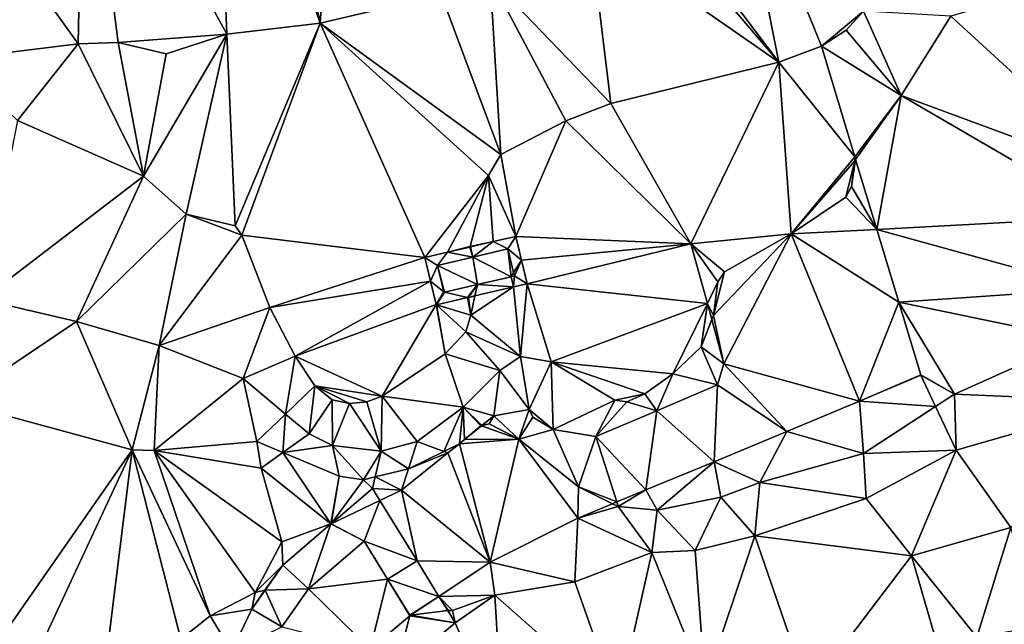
# Model space of a CAD drawing. Header units: inches. Extents: x 92348 to 92626, y 1600225 to 1600387.
# Tile 13 of 35: x 92406 to 92450, y 1600318 to 1600345. Entities that reach past the tile are written whole.
import ezdxf

# ---------------------------------------------------------------- set-up
doc = ezdxf.new("R2010")
doc.units = ezdxf.units.IN
doc.header["$MEASUREMENT"] = 0
doc.layers.add('Terreng_ortofoto', color=10, linetype='Continuous')

msp = doc.modelspace()

# ---------------------------------------------------------------- linework, layer by layer
at = {"layer": 'Terreng_ortofoto'}
for points in [[(92419.299, 1600344.893, 118), (92416.369, 1600359.04, 119), (92414.565, 1600358.522, 119)], [(92419.299, 1600344.893, 118), (92420.265, 1600359.199, 119), (92416.369, 1600359.04, 119)], [(92424.703, 1600346.177, 118), (92420.265, 1600359.199, 119), (92419.299, 1600344.893, 118)], [(92415.125, 1600344.4, 118), (92414.565, 1600358.522, 119), (92408.716, 1600356.137, 119)], [(92419.299, 1600344.893, 118), (92414.565, 1600358.522, 119), (92415.125, 1600344.4, 118)], [(92408.481, 1600343.975, 118), (92408.716, 1600356.137, 119), (92402.115, 1600352.85, 119)], [(92410.263, 1600344.024, 118), (92408.716, 1600356.137, 119), (92408.481, 1600343.975, 118)], [(92410.263, 1600344.024, 118), (92415.125, 1600344.4, 118), (92408.716, 1600356.137, 119)], [(92439.801, 1600343.142, 117), (92437.693, 1600353.713, 118), (92433.455, 1600351.576, 118)], [(92441.709, 1600343.868, 117), (92443.587, 1600345.425, 117), (92437.693, 1600353.713, 118)], [(92441.709, 1600343.868, 117), (92437.693, 1600353.713, 118), (92439.801, 1600343.142, 117)], [(92408.481, 1600343.975, 118), (92402.115, 1600352.85, 119), (92402.922, 1600343.285, 118)], [(92439.801, 1600343.142, 117), (92433.455, 1600351.576, 118), (92432.965, 1600351.177, 118)], [(92439.801, 1600343.142, 117), (92432.965, 1600351.177, 118), (92431.344, 1600349.033, 118)], [(92432.294, 1600341.307, 117), (92431.344, 1600349.033, 118), (92426.891, 1600346.916, 118)], [(92439.801, 1600343.142, 117), (92431.344, 1600349.033, 118), (92432.294, 1600341.307, 117)], [(92427.377, 1600339.02, 117), (92426.891, 1600346.916, 118), (92424.703, 1600346.177, 118)], [(92427.377, 1600339.02, 117), (92430.274, 1600340.523, 117), (92426.891, 1600346.916, 118)], [(92430.274, 1600340.523, 117), (92432.294, 1600341.307, 117), (92426.891, 1600346.916, 118)], [(92427.377, 1600339.02, 117), (92424.703, 1600346.177, 118), (92419.299, 1600344.893, 118)], [(92447.484, 1600345.204, 116), (92455.468, 1600337.892, 115), (92452.038, 1600346.528, 116)], [(92441.709, 1600343.868, 117), (92442.806, 1600344.573, 117), (92443.587, 1600345.425, 117)], [(92445.27, 1600341.663, 116), (92443.587, 1600345.425, 117), (92442.806, 1600344.573, 117)], [(92445.27, 1600341.663, 116), (92447.484, 1600345.204, 116), (92443.587, 1600345.425, 117)], [(92419.299, 1600344.893, 118), (92415.125, 1600344.4, 118), (92415.495, 1600335.826, 117)], [(92419.299, 1600344.893, 118), (92415.495, 1600335.826, 117), (92415.796, 1600335.419, 117)], [(92423.976, 1600334.413, 117.538), (92419.299, 1600344.893, 118), (92415.796, 1600335.419, 117)], [(92423.976, 1600334.413, 117.538), (92426.824, 1600338.073, 117), (92419.299, 1600344.893, 118)], [(92427.377, 1600339.02, 117), (92419.299, 1600344.893, 118), (92426.824, 1600338.073, 117)], [(92445.27, 1600341.663, 116), (92455.468, 1600337.892, 115), (92447.484, 1600345.204, 116)], [(92410.263, 1600344.024, 118), (92412.413, 1600343.523, 118), (92415.125, 1600344.4, 118)], [(92413.306, 1600336.358, 117), (92415.125, 1600344.4, 118), (92411.394, 1600338.043, 117)], [(92411.394, 1600338.043, 117), (92415.125, 1600344.4, 118), (92412.413, 1600343.523, 118)], [(92415.495, 1600335.826, 117), (92415.125, 1600344.4, 118), (92413.306, 1600336.358, 117)], [(92445.27, 1600341.663, 116), (92442.806, 1600344.573, 117), (92441.709, 1600343.868, 117)], [(92408.481, 1600343.975, 118), (92402.922, 1600343.285, 118), (92405.769, 1600340.537, 117)], [(92408.481, 1600343.975, 118), (92405.769, 1600340.537, 117), (92411.394, 1600338.043, 117)], [(92410.263, 1600344.024, 118), (92408.481, 1600343.975, 118), (92411.394, 1600338.043, 117)], [(92410.263, 1600344.024, 118), (92411.394, 1600338.043, 117), (92412.413, 1600343.523, 118)], [(92441.709, 1600343.868, 117), (92439.801, 1600343.142, 117), (92443.191, 1600338.909, 116.13)], [(92445.27, 1600341.663, 116), (92441.709, 1600343.868, 117), (92443.191, 1600338.909, 116.13)], [(92435.864, 1600335.028, 115.84), (92439.801, 1600343.142, 117), (92432.294, 1600341.307, 117)], [(92440.352, 1600335.474, 116), (92439.801, 1600343.142, 117), (92435.864, 1600335.028, 115.84)], [(92440.352, 1600335.474, 116), (92443.191, 1600338.909, 116.13), (92439.801, 1600343.142, 117)], [(92435.864, 1600335.028, 115.84), (92432.294, 1600341.307, 117), (92430.274, 1600340.523, 117)], [(92445.27, 1600341.663, 116), (92443.191, 1600338.909, 116.13), (92443.227, 1600338.791, 116.13)], [(92444.176, 1600335.669, 116.13), (92445.27, 1600341.663, 116), (92443.227, 1600338.791, 116.13)], [(92444.176, 1600335.669, 116.13), (92454.589, 1600336.232, 115), (92445.27, 1600341.663, 116)], [(92445.27, 1600341.663, 116), (92454.589, 1600336.232, 115), (92455.468, 1600337.892, 115)], [(92404.191, 1600332.529, 116), (92411.394, 1600338.043, 117), (92405.769, 1600340.537, 117)], [(92428.039, 1600335.358, 116.617), (92430.274, 1600340.523, 117), (92427.377, 1600339.02, 117)], [(92435.864, 1600335.028, 115.84), (92430.274, 1600340.523, 117), (92428.039, 1600335.358, 116.617)], [(92428.039, 1600335.358, 116.617), (92427.377, 1600339.02, 117), (92426.824, 1600338.073, 117)], [(92440.352, 1600335.474, 116), (92443.19, 1600338.74, 116), (92443.191, 1600338.909, 116.13)], [(92440.352, 1600335.474, 116), (92442.792, 1600337.118, 116), (92443.19, 1600338.74, 116)], [(92442.792, 1600337.118, 116), (92443.053, 1600337.593, 116), (92443.19, 1600338.74, 116)], [(92444.176, 1600335.669, 116.13), (92443.227, 1600338.791, 116.13), (92443.053, 1600337.593, 116)], [(92443.053, 1600337.593, 116), (92443.227, 1600338.791, 116.13), (92443.19, 1600338.74, 116)], [(92443.191, 1600338.909, 116.13), (92443.19, 1600338.74, 116), (92443.227, 1600338.791, 116.13)], [(92408.4, 1600331.549, 116), (92411.394, 1600338.043, 117), (92404.191, 1600332.529, 116)], [(92408.4, 1600331.549, 116), (92413.306, 1600336.358, 117), (92411.394, 1600338.043, 117)], [(92424.992, 1600334.649, 117.318), (92426.824, 1600338.073, 117), (92423.976, 1600334.413, 117.538)], [(92424.992, 1600334.649, 117.318), (92425.996, 1600334.901, 117), (92426.824, 1600338.073, 117)], [(92425.996, 1600334.901, 117), (92427.023, 1600335.122, 116.689), (92426.824, 1600338.073, 117)], [(92428.039, 1600335.358, 116.617), (92426.824, 1600338.073, 117), (92427.023, 1600335.122, 116.689)], [(92444.176, 1600335.669, 116.13), (92443.053, 1600337.593, 116), (92442.792, 1600337.118, 116)], [(92444.176, 1600335.669, 116.13), (92442.792, 1600337.118, 116), (92440.352, 1600335.474, 116)], [(92412.098, 1600330.472, 116), (92413.306, 1600336.358, 117), (92408.4, 1600331.549, 116)], [(92415.796, 1600335.419, 117), (92413.306, 1600336.358, 117), (92412.098, 1600330.472, 116)], [(92415.796, 1600335.419, 117), (92415.495, 1600335.826, 117), (92413.306, 1600336.358, 117)], [(92444.176, 1600335.669, 116.13), (92453.793, 1600333.008, 115), (92454.589, 1600336.232, 115)], [(92444.176, 1600335.669, 116.13), (92440.352, 1600335.474, 116), (92445.167, 1600332.411, 116.13)], [(92444.176, 1600335.669, 116.13), (92445.167, 1600332.411, 116.13), (92453.793, 1600333.008, 115)], [(92417.041, 1600332.178, 117), (92415.796, 1600335.419, 117), (92412.098, 1600330.472, 116)], [(92423.976, 1600334.413, 117.538), (92415.796, 1600335.419, 117), (92417.041, 1600332.178, 117)], [(92425.996, 1600334.901, 117), (92426.008, 1600334.885, 116.996), (92427.023, 1600335.122, 116.689)], [(92426.117, 1600334.428, 116.922), (92427.023, 1600335.122, 116.689), (92426.008, 1600334.885, 116.996)], [(92426.117, 1600334.428, 116.922), (92427.69, 1600334.794, 116.278), (92427.023, 1600335.122, 116.689)], [(92428.039, 1600335.358, 116.617), (92427.023, 1600335.122, 116.689), (92427.69, 1600334.794, 116.278)], [(92428.039, 1600335.358, 116.617), (92427.69, 1600334.794, 116.278), (92428.292, 1600334.296, 116.273)], [(92435.864, 1600335.028, 115.84), (92428.039, 1600335.358, 116.617), (92428.292, 1600334.296, 116.273)], [(92440.352, 1600335.474, 116), (92435.864, 1600335.028, 115.84), (92437.37, 1600333.773, 116)], [(92440.352, 1600335.474, 116), (92437.37, 1600333.773, 116), (92436.875, 1600331.824, 116)], [(92440.352, 1600335.474, 116), (92436.875, 1600331.824, 116), (92437.344, 1600329.659, 115.8)], [(92440.352, 1600335.474, 116), (92437.344, 1600329.659, 115.8), (92443.399, 1600327.986, 116.13)], [(92445.167, 1600332.411, 116.13), (92440.352, 1600335.474, 116), (92443.399, 1600327.986, 116.13)], [(92424.992, 1600334.649, 117.318), (92425.991, 1600334.882, 117), (92425.996, 1600334.901, 117)], [(92426.117, 1600334.428, 116.922), (92425.991, 1600334.882, 117), (92424.992, 1600334.649, 117.318)], [(92425.996, 1600334.901, 117), (92425.991, 1600334.882, 117), (92426.008, 1600334.885, 116.996)], [(92426.117, 1600334.428, 116.922), (92426.008, 1600334.885, 116.996), (92425.991, 1600334.882, 117)], [(92426.117, 1600334.428, 116.922), (92427.826, 1600333.555, 116.328), (92427.69, 1600334.794, 116.278)], [(92427.826, 1600333.555, 116.328), (92427.942, 1600333.738, 116.28), (92427.69, 1600334.794, 116.278)], [(92427.69, 1600334.794, 116.278), (92427.942, 1600333.738, 116.28), (92428.292, 1600334.296, 116.273)], [(92435.864, 1600335.028, 115.84), (92428.292, 1600334.296, 116.273), (92428.545, 1600333.233, 116.396)], [(92436.602, 1600332.353, 115.82), (92435.864, 1600335.028, 115.84), (92428.545, 1600333.233, 116.396)], [(92436.602, 1600332.353, 115.82), (92437.07, 1600333.32, 116), (92435.864, 1600335.028, 115.84)], [(92435.864, 1600335.028, 115.84), (92437.07, 1600333.32, 116), (92437.37, 1600333.773, 116)], [(92424.229, 1600333.353, 117.551), (92423.976, 1600334.413, 117.538), (92417.041, 1600332.178, 117)], [(92424.992, 1600334.649, 117.318), (92423.976, 1600334.413, 117.538), (92424.543, 1600334.062, 117.542)], [(92424.229, 1600333.353, 117.551), (92424.543, 1600334.062, 117.542), (92423.976, 1600334.413, 117.538)], [(92426.117, 1600334.428, 116.922), (92424.992, 1600334.649, 117.318), (92424.543, 1600334.062, 117.542)], [(92426.117, 1600334.428, 116.922), (92424.543, 1600334.062, 117.542), (92426.328, 1600333.206, 116.952)], [(92426.117, 1600334.428, 116.922), (92426.328, 1600333.206, 116.952), (92427.826, 1600333.555, 116.328)], [(92427.942, 1600333.738, 116.28), (92427.977, 1600333.588, 116.28), (92428.292, 1600334.296, 116.273)], [(92428.545, 1600333.233, 116.396), (92428.292, 1600334.296, 116.273), (92427.977, 1600333.588, 116.28)], [(92424.229, 1600333.353, 117.551), (92424.825, 1600332.876, 117.552), (92424.543, 1600334.062, 117.542)], [(92426.328, 1600333.206, 116.952), (92424.543, 1600334.062, 117.542), (92424.849, 1600332.862, 117.552)], [(92424.543, 1600334.062, 117.542), (92424.825, 1600332.876, 117.552), (92424.849, 1600332.862, 117.552)], [(92436.875, 1600331.824, 116), (92437.37, 1600333.773, 116), (92437.07, 1600333.32, 116)], [(92424.229, 1600333.353, 117.551), (92417.041, 1600332.178, 117), (92418.17, 1600330, 117)], [(92424.476, 1600332.313, 117.47), (92424.229, 1600333.353, 117.551), (92418.17, 1600330, 117)], [(92424.476, 1600332.313, 117.47), (92424.825, 1600332.876, 117.552), (92424.229, 1600333.353, 117.551)], [(92427.931, 1600333.096, 116.353), (92427.826, 1600333.555, 116.328), (92426.328, 1600333.206, 116.952)], [(92427.826, 1600333.555, 116.328), (92427.977, 1600333.588, 116.28), (92427.942, 1600333.738, 116.28)], [(92427.931, 1600333.096, 116.353), (92427.977, 1600333.588, 116.28), (92427.826, 1600333.555, 116.328)], [(92428.545, 1600333.233, 116.396), (92427.977, 1600333.588, 116.28), (92427.931, 1600333.096, 116.353)], [(92426.328, 1600333.206, 116.952), (92424.849, 1600332.862, 117.552), (92425.881, 1600332.619, 117.014)], [(92426.328, 1600333.206, 116.952), (92425.881, 1600332.619, 117.014), (92425.922, 1600332.629, 117)], [(92426.328, 1600333.206, 116.952), (92425.922, 1600332.629, 117), (92426.206, 1600332.695, 116.926)], [(92428.246, 1600329.984, 116), (92427.931, 1600333.096, 116.353), (92426.028, 1600331.827, 117)], [(92427.931, 1600333.096, 116.353), (92426.206, 1600332.695, 116.926), (92426.028, 1600331.827, 117)], [(92427.931, 1600333.096, 116.353), (92426.328, 1600333.206, 116.952), (92426.206, 1600332.695, 116.926)], [(92428.545, 1600333.233, 116.396), (92427.931, 1600333.096, 116.353), (92428.246, 1600329.984, 116)], [(92428.545, 1600333.233, 116.396), (92428.246, 1600329.984, 116), (92429.621, 1600329.752, 116)], [(92436.602, 1600332.353, 115.82), (92428.545, 1600333.233, 116.396), (92429.621, 1600329.752, 116)], [(92436.602, 1600332.353, 115.82), (92436.875, 1600331.824, 116), (92437.07, 1600333.32, 116)], [(92445.167, 1600332.411, 116.13), (92453.15, 1600330.762, 115), (92453.793, 1600333.008, 115)], [(92408.4, 1600331.549, 116), (92404.191, 1600332.529, 116), (92403.033, 1600327.943, 115)], [(92424.5, 1600332.298, 117.47), (92424.825, 1600332.876, 117.552), (92424.476, 1600332.313, 117.47)], [(92424.5, 1600332.298, 117.47), (92424.849, 1600332.862, 117.552), (92424.825, 1600332.876, 117.552)], [(92424.5, 1600332.298, 117.47), (92425.881, 1600332.619, 117.014), (92424.849, 1600332.862, 117.552)], [(92424.5, 1600332.298, 117.47), (92426.028, 1600331.827, 117), (92425.881, 1600332.619, 117.014)], [(92425.881, 1600332.619, 117.014), (92425.924, 1600332.609, 117), (92425.922, 1600332.629, 117)], [(92425.881, 1600332.619, 117.014), (92426.028, 1600331.827, 117), (92425.924, 1600332.609, 117)], [(92425.924, 1600332.609, 117), (92426.206, 1600332.695, 116.926), (92425.922, 1600332.629, 117)], [(92425.924, 1600332.609, 117), (92426.028, 1600331.827, 117), (92426.206, 1600332.695, 116.926)], [(92417.041, 1600332.178, 117), (92412.098, 1600330.472, 116), (92415.845, 1600329.004, 116)], [(92418.17, 1600330, 117), (92417.041, 1600332.178, 117), (92415.845, 1600329.004, 116)], [(92424.476, 1600332.313, 117.47), (92418.17, 1600330, 117), (92422.071, 1600328.208, 117)], [(92424.887, 1600330.103, 117), (92424.476, 1600332.313, 117.47), (92422.071, 1600328.208, 117)], [(92424.5, 1600332.298, 117.47), (92424.476, 1600332.313, 117.47), (92424.887, 1600330.103, 117)], [(92424.5, 1600332.298, 117.47), (92424.887, 1600330.103, 117), (92425.81, 1600331.082, 117)], [(92424.5, 1600332.298, 117.47), (92425.81, 1600331.082, 117), (92426.028, 1600331.827, 117)], [(92436.602, 1600332.353, 115.82), (92429.621, 1600329.752, 116), (92435.052, 1600329.214, 116)], [(92436.602, 1600332.353, 115.82), (92435.052, 1600329.214, 116), (92436.321, 1600330.416, 116)], [(92436.602, 1600332.353, 115.82), (92436.321, 1600330.416, 116), (92436.8, 1600331.633, 115.815)], [(92436.602, 1600332.353, 115.82), (92436.8, 1600331.633, 115.815), (92436.875, 1600331.824, 116)], [(92445.167, 1600332.411, 116.13), (92443.399, 1600327.986, 116.13), (92446.152, 1600329.171, 116.13)], [(92447.649, 1600328.299, 115), (92453.15, 1600330.762, 115), (92445.167, 1600332.411, 116.13)], [(92447.649, 1600328.299, 115), (92445.167, 1600332.411, 116.13), (92446.152, 1600329.171, 116.13)], [(92428.246, 1600329.984, 116), (92426.028, 1600331.827, 117), (92425.81, 1600331.082, 117)], [(92437.344, 1600329.659, 115.8), (92436.8, 1600331.633, 115.815), (92436.321, 1600330.416, 116)], [(92437.344, 1600329.659, 115.8), (92436.875, 1600331.824, 116), (92436.8, 1600331.633, 115.815)], [(92408.4, 1600331.549, 116), (92403.033, 1600327.943, 115), (92410.888, 1600325.818, 115)], [(92412.098, 1600330.472, 116), (92408.4, 1600331.549, 116), (92410.888, 1600325.818, 115)], [(92427.331, 1600329.355, 116), (92425.81, 1600331.082, 117), (92424.887, 1600330.103, 117)], [(92428.246, 1600329.984, 116), (92425.81, 1600331.082, 117), (92427.331, 1600329.355, 116)], [(92447.649, 1600328.299, 115), (92455.286, 1600327.97, 114), (92453.15, 1600330.762, 115)], [(92412.098, 1600330.472, 116), (92410.888, 1600325.818, 115), (92411.878, 1600325.775, 115)], [(92412.098, 1600330.472, 116), (92411.878, 1600325.775, 115), (92415.845, 1600329.004, 116)], [(92437.052, 1600328.715, 115.73), (92436.321, 1600330.416, 116), (92435.052, 1600329.214, 116)], [(92437.344, 1600329.659, 115.8), (92436.321, 1600330.416, 116), (92437.052, 1600328.715, 115.73)], [(92418.17, 1600330, 117), (92415.845, 1600329.004, 116), (92417.751, 1600327.409, 116)], [(92418.17, 1600330, 117), (92417.751, 1600327.409, 116), (92419.06, 1600328.668, 117)], [(92422.071, 1600328.208, 117), (92418.17, 1600330, 117), (92419.06, 1600328.668, 117)], [(92424.887, 1600330.103, 117), (92422.071, 1600328.208, 117), (92425.692, 1600327.723, 116)], [(92427.331, 1600329.355, 116), (92424.887, 1600330.103, 117), (92425.692, 1600327.723, 116)], [(92428.246, 1600329.984, 116), (92427.331, 1600329.355, 116), (92428.63, 1600327.614, 115.25)], [(92429.621, 1600329.752, 116), (92428.246, 1600329.984, 116), (92428.63, 1600327.614, 115.25)], [(92429.621, 1600329.752, 116), (92428.63, 1600327.614, 115.25), (92429.711, 1600326.716, 115.23)], [(92429.621, 1600329.752, 116), (92429.711, 1600326.716, 115.23), (92432.473, 1600328.034, 116)], [(92429.621, 1600329.752, 116), (92432.473, 1600328.034, 116), (92433.811, 1600328.323, 116)], [(92435.052, 1600329.214, 116), (92429.621, 1600329.752, 116), (92433.811, 1600328.323, 116)], [(92437.344, 1600329.659, 115.8), (92437.052, 1600328.715, 115.73), (92440.15, 1600326.632, 115.905)], [(92437.344, 1600329.659, 115.8), (92440.15, 1600326.632, 115.905), (92443.399, 1600327.986, 116.13)], [(92416.47, 1600326.177, 115), (92415.845, 1600329.004, 116), (92411.878, 1600325.775, 115)], [(92417.751, 1600327.409, 116), (92415.845, 1600329.004, 116), (92416.47, 1600326.177, 115)], [(92427.331, 1600329.355, 116), (92425.692, 1600327.723, 116), (92427.058, 1600327.325, 114.96)], [(92428.63, 1600327.614, 115.25), (92427.331, 1600329.355, 116), (92427.058, 1600327.325, 114.96)], [(92435.052, 1600329.214, 116), (92433.811, 1600328.323, 116), (92434.338, 1600327.558, 115.555)], [(92437.052, 1600328.715, 115.73), (92435.052, 1600329.214, 116), (92434.338, 1600327.558, 115.555)], [(92446.152, 1600329.171, 116.13), (92443.399, 1600327.986, 116.13), (92446.14, 1600329.144, 116.13)], [(92443.399, 1600327.986, 116.13), (92446.803, 1600327.747, 115), (92446.14, 1600329.144, 116.13)], [(92447.649, 1600328.299, 115), (92446.152, 1600329.171, 116.13), (92446.14, 1600329.144, 116.13)], [(92447.649, 1600328.299, 115), (92446.14, 1600329.144, 116.13), (92446.803, 1600327.747, 115)], [(92418.799, 1600326.533, 116), (92419.06, 1600328.668, 117), (92417.751, 1600327.409, 116)], [(92419.825, 1600328.04, 117), (92419.06, 1600328.668, 117), (92418.799, 1600326.533, 116)], [(92422.071, 1600328.208, 117), (92419.06, 1600328.668, 117), (92421.374, 1600327.954, 117)], [(92421.374, 1600327.954, 117), (92419.06, 1600328.668, 117), (92420.602, 1600327.882, 117)], [(92420.602, 1600327.882, 117), (92419.06, 1600328.668, 117), (92419.825, 1600328.04, 117)], [(92437.052, 1600328.715, 115.73), (92434.338, 1600327.558, 115.555), (92436.901, 1600325.277, 115.68)], [(92440.15, 1600326.632, 115.905), (92437.052, 1600328.715, 115.73), (92436.901, 1600325.277, 115.68)], [(92422.071, 1600328.208, 117), (92421.374, 1600327.954, 117), (92422.023, 1600325.757, 116)], [(92422.071, 1600328.208, 117), (92422.023, 1600325.757, 116), (92423.635, 1600326.19, 116)], [(92425.692, 1600327.723, 116), (92422.071, 1600328.208, 117), (92423.635, 1600326.19, 116)], [(92432.473, 1600328.034, 116), (92433.002, 1600327.962, 116), (92433.811, 1600328.323, 116)], [(92434.338, 1600327.558, 115.555), (92433.811, 1600328.323, 116), (92433.002, 1600327.962, 116)], [(92447.649, 1600328.299, 115), (92446.803, 1600327.747, 115), (92447.73, 1600325.796, 114)], [(92447.649, 1600328.299, 115), (92447.73, 1600325.796, 114), (92455.286, 1600327.97, 114)], [(92403.033, 1600327.943, 115), (92404.862, 1600317.171, 114.57), (92410.888, 1600325.818, 115)], [(92419.825, 1600328.04, 117), (92418.799, 1600326.533, 116), (92419.848, 1600325.998, 116)], [(92420.602, 1600327.882, 117), (92419.825, 1600328.04, 117), (92419.848, 1600325.998, 116)], [(92420.602, 1600327.882, 117), (92419.848, 1600325.998, 116), (92422.023, 1600325.757, 116)], [(92421.374, 1600327.954, 117), (92420.602, 1600327.882, 117), (92422.023, 1600325.757, 116)], [(92425.692, 1600327.723, 116), (92423.635, 1600326.19, 116), (92424.822, 1600325.743, 115)], [(92425.692, 1600327.723, 116), (92424.822, 1600325.743, 115), (92425.523, 1600326.086, 115)], [(92425.692, 1600327.723, 116), (92425.523, 1600326.086, 115), (92425.746, 1600326.271, 114.765)], [(92425.692, 1600327.723, 116), (92425.746, 1600326.271, 114.765), (92426.483, 1600326.884, 115)], [(92425.692, 1600327.723, 116), (92426.483, 1600326.884, 115), (92426.52, 1600326.893, 114.88)], [(92425.692, 1600327.723, 116), (92426.52, 1600326.893, 114.88), (92427.058, 1600327.325, 114.96)], [(92428.63, 1600327.614, 115.25), (92427.058, 1600327.325, 114.96), (92428.18, 1600326.294, 115)], [(92428.63, 1600327.614, 115.25), (92428.18, 1600326.294, 115), (92428.803, 1600327.267, 115.25)], [(92428.63, 1600327.614, 115.25), (92428.803, 1600327.267, 115.25), (92429.711, 1600326.716, 115.23)], [(92431.624, 1600326.401, 115.38), (92432.473, 1600328.034, 116), (92429.711, 1600326.716, 115.23)], [(92431.624, 1600326.401, 115.38), (92433.002, 1600327.962, 116), (92432.473, 1600328.034, 116)], [(92431.624, 1600326.401, 115.38), (92434.338, 1600327.558, 115.555), (92433.002, 1600327.962, 116)], [(92443.399, 1600327.986, 116.13), (92440.15, 1600326.632, 115.905), (92443.584, 1600325.643, 115)], [(92443.399, 1600327.986, 116.13), (92443.584, 1600325.643, 115), (92446.803, 1600327.747, 115)], [(92446.803, 1600327.747, 115), (92443.584, 1600325.643, 115), (92447.73, 1600325.796, 114)], [(92455.286, 1600327.97, 114), (92447.73, 1600325.796, 114), (92450.171, 1600322.344, 113.795)], [(92417.751, 1600327.409, 116), (92416.47, 1600326.177, 115), (92417.627, 1600325.689, 115)], [(92418.799, 1600326.533, 116), (92417.751, 1600327.409, 116), (92417.627, 1600325.689, 115)], [(92426.845, 1600326.975, 115), (92427.058, 1600327.325, 114.96), (92426.52, 1600326.893, 114.88)], [(92426.845, 1600326.975, 115), (92428.18, 1600326.294, 115), (92427.058, 1600327.325, 114.96)], [(92428.18, 1600326.294, 115), (92429.711, 1600326.716, 115.23), (92428.803, 1600327.267, 115.25)], [(92431.624, 1600326.401, 115.38), (92433.855, 1600324.017, 115.45), (92434.338, 1600327.558, 115.555)], [(92434.338, 1600327.558, 115.555), (92433.855, 1600324.017, 115.45), (92436.901, 1600325.277, 115.68)], [(92426.483, 1600326.884, 115), (92425.746, 1600326.271, 114.765), (92426.501, 1600326.878, 114.877)], [(92425.746, 1600326.271, 114.765), (92428.18, 1600326.294, 115), (92426.501, 1600326.878, 114.877)], [(92426.483, 1600326.884, 115), (92426.501, 1600326.878, 114.877), (92426.52, 1600326.893, 114.88)], [(92426.845, 1600326.975, 115), (92426.52, 1600326.893, 114.88), (92426.501, 1600326.878, 114.877)], [(92426.845, 1600326.975, 115), (92426.501, 1600326.878, 114.877), (92428.18, 1600326.294, 115)], [(92418.799, 1600326.533, 116), (92417.627, 1600325.689, 115), (92419.848, 1600325.998, 116)], [(92425.746, 1600326.271, 114.765), (92425.523, 1600326.086, 115), (92428.18, 1600326.294, 115)], [(92428.18, 1600326.294, 115), (92425.523, 1600326.086, 115), (92426.9, 1600320.788, 114.69)], [(92428.18, 1600326.294, 115), (92426.9, 1600320.788, 114.69), (92430.809, 1600322.758, 115.22)], [(92428.18, 1600326.294, 115), (92430.841, 1600324.15, 115), (92429.711, 1600326.716, 115.23)], [(92428.18, 1600326.294, 115), (92430.809, 1600322.758, 115.22), (92430.841, 1600324.15, 115)], [(92431.624, 1600326.401, 115.38), (92429.711, 1600326.716, 115.23), (92430.841, 1600324.15, 115)], [(92431.624, 1600326.401, 115.38), (92430.841, 1600324.15, 115), (92432.557, 1600323.481, 115.352)], [(92431.624, 1600326.401, 115.38), (92432.557, 1600323.481, 115.352), (92433.855, 1600324.017, 115.45)], [(92440.15, 1600326.632, 115.905), (92436.901, 1600325.277, 115.68), (92438.941, 1600324.35, 115)], [(92440.15, 1600326.632, 115.905), (92438.941, 1600324.35, 115), (92443.584, 1600325.643, 115)], [(92416.47, 1600326.177, 115), (92411.878, 1600325.775, 115), (92416.658, 1600324.991, 114.28)], [(92417.627, 1600325.689, 115), (92416.47, 1600326.177, 115), (92416.658, 1600324.991, 114.28)], [(92420.136, 1600324.631, 115), (92419.848, 1600325.998, 116), (92417.627, 1600325.689, 115)], [(92422.023, 1600325.757, 116), (92419.848, 1600325.998, 116), (92421.233, 1600324.475, 115)], [(92420.136, 1600324.631, 115), (92421.233, 1600324.475, 115), (92419.848, 1600325.998, 116)], [(92423.635, 1600326.19, 116), (92422.023, 1600325.757, 116), (92423.236, 1600324.968, 115)], [(92423.635, 1600326.19, 116), (92423.236, 1600324.968, 115), (92424.822, 1600325.743, 115)], [(92425.523, 1600326.086, 115), (92424.822, 1600325.743, 115), (92425.004, 1600325.675, 114.655)], [(92425.523, 1600326.086, 115), (92425.004, 1600325.675, 114.655), (92426.9, 1600320.788, 114.69)], [(92404.862, 1600317.171, 114.57), (92406.758, 1600316.947, 114.52), (92410.888, 1600325.818, 115)], [(92409.789, 1600316.906, 114.22), (92410.888, 1600325.818, 115), (92406.758, 1600316.947, 114.52)], [(92409.789, 1600316.906, 114.22), (92413.061, 1600317.342, 114), (92410.888, 1600325.818, 115)], [(92411.878, 1600325.775, 115), (92410.888, 1600325.818, 115), (92414.376, 1600318.392, 114)], [(92414.376, 1600318.392, 114), (92410.888, 1600325.818, 115), (92413.061, 1600317.342, 114)], [(92411.878, 1600325.775, 115), (92414.376, 1600318.392, 114), (92416.382, 1600319.435, 114)], [(92417.576, 1600321.696, 114.05), (92416.658, 1600324.991, 114.28), (92411.878, 1600325.775, 115)], [(92417.576, 1600321.696, 114.05), (92411.878, 1600325.775, 115), (92416.382, 1600319.435, 114)], [(92419.766, 1600322.496, 114.24), (92417.627, 1600325.689, 115), (92416.658, 1600324.991, 114.28)], [(92419.766, 1600322.496, 114.24), (92420.136, 1600324.631, 115), (92417.627, 1600325.689, 115)], [(92422.023, 1600325.757, 116), (92421.233, 1600324.475, 115), (92421.748, 1600324.602, 115)], [(92422.023, 1600325.757, 116), (92421.748, 1600324.602, 115), (92423.236, 1600324.968, 115)], [(92423.236, 1600324.968, 115), (92422.933, 1600324.012, 114.35), (92425.004, 1600325.675, 114.655)], [(92422.933, 1600324.012, 114.35), (92426.9, 1600320.788, 114.69), (92425.004, 1600325.675, 114.655)], [(92423.236, 1600324.968, 115), (92425.004, 1600325.675, 114.655), (92424.822, 1600325.743, 115)], [(92443.584, 1600325.643, 115), (92438.941, 1600324.35, 115), (92443.707, 1600323.629, 114)], [(92447.73, 1600325.796, 114), (92443.584, 1600325.643, 115), (92443.707, 1600323.629, 114)], [(92447.73, 1600325.796, 114), (92443.707, 1600323.629, 114), (92445.727, 1600321.068, 113.836)], [(92450.171, 1600322.344, 113.795), (92447.73, 1600325.796, 114), (92445.727, 1600321.068, 113.836)], [(92419.766, 1600322.496, 114.24), (92416.658, 1600324.991, 114.28), (92417.576, 1600321.696, 114.05)], [(92423.236, 1600324.968, 115), (92421.748, 1600324.602, 115), (92422.933, 1600324.012, 114.35)], [(92436.901, 1600325.277, 115.68), (92433.855, 1600324.017, 115.45), (92434.359, 1600323.107, 115)], [(92436.901, 1600325.277, 115.68), (92434.359, 1600323.107, 115), (92437.205, 1600323.691, 115)], [(92436.901, 1600325.277, 115.68), (92437.205, 1600323.691, 115), (92438.941, 1600324.35, 115)], [(92419.766, 1600322.496, 114.24), (92419.78, 1600322.503, 114.24), (92420.136, 1600324.631, 115)], [(92420.136, 1600324.631, 115), (92419.78, 1600322.503, 114.24), (92421.233, 1600324.475, 115)], [(92421.626, 1600324.089, 114.627), (92421.748, 1600324.602, 115), (92421.233, 1600324.475, 115)], [(92421.626, 1600324.089, 114.627), (92422.933, 1600324.012, 114.35), (92421.748, 1600324.602, 115)], [(92421.626, 1600324.089, 114.627), (92421.233, 1600324.475, 115), (92419.78, 1600322.503, 114.24)], [(92421.626, 1600324.089, 114.627), (92419.78, 1600322.503, 114.24), (92421.96, 1600323.546, 114.316)], [(92421.626, 1600324.089, 114.627), (92421.96, 1600323.546, 114.316), (92422.933, 1600324.012, 114.35)], [(92430.841, 1600324.15, 115), (92430.809, 1600322.758, 115.22), (92432.368, 1600323.403, 115.338)], [(92432.557, 1600323.481, 115.352), (92430.841, 1600324.15, 115), (92432.368, 1600323.403, 115.338)], [(92438.725, 1600321.964, 114), (92438.941, 1600324.35, 115), (92437.205, 1600323.691, 115)], [(92438.725, 1600321.964, 114), (92443.707, 1600323.629, 114), (92438.941, 1600324.35, 115)], [(92422.933, 1600324.012, 114.35), (92421.96, 1600323.546, 114.316), (92423.627, 1600320.843, 114.344)], [(92422.933, 1600324.012, 114.35), (92423.627, 1600320.843, 114.344), (92426.9, 1600320.788, 114.69)], [(92433.855, 1600324.017, 115.45), (92432.557, 1600323.481, 115.352), (92432.622, 1600323.278, 115)], [(92433.855, 1600324.017, 115.45), (92432.622, 1600323.278, 115), (92434.359, 1600323.107, 115)], [(92436.058, 1600321.316, 114), (92437.205, 1600323.691, 115), (92434.359, 1600323.107, 115)], [(92438.725, 1600321.964, 114), (92437.205, 1600323.691, 115), (92436.058, 1600321.316, 114)], [(92421.259, 1600321.73, 114.28), (92421.96, 1600323.546, 114.316), (92419.78, 1600322.503, 114.24)], [(92421.259, 1600321.73, 114.28), (92423.627, 1600320.843, 114.344), (92421.96, 1600323.546, 114.316)], [(92432.622, 1600323.278, 115), (92432.368, 1600323.403, 115.338), (92430.809, 1600322.758, 115.22)], [(92432.622, 1600323.278, 115), (92430.809, 1600322.758, 115.22), (92434.125, 1600321.221, 114)], [(92432.622, 1600323.278, 115), (92432.557, 1600323.481, 115.352), (92432.368, 1600323.403, 115.338)], [(92434.359, 1600323.107, 115), (92432.622, 1600323.278, 115), (92434.125, 1600321.221, 114)], [(92445.727, 1600321.068, 113.836), (92443.707, 1600323.629, 114), (92438.725, 1600321.964, 114)], [(92436.058, 1600321.316, 114), (92434.359, 1600323.107, 115), (92434.125, 1600321.221, 114)], [(92417.621, 1600320.647, 114.083), (92419.766, 1600322.496, 114.24), (92417.576, 1600321.696, 114.05)], [(92417.621, 1600320.647, 114.083), (92418.777, 1600319.597, 114.05), (92419.766, 1600322.496, 114.24)], [(92421.259, 1600321.73, 114.28), (92419.766, 1600322.496, 114.24), (92418.777, 1600319.597, 114.05)], [(92421.259, 1600321.73, 114.28), (92419.78, 1600322.503, 114.24), (92419.766, 1600322.496, 114.24)], [(92430.682, 1600319.901, 114), (92430.809, 1600322.758, 115.22), (92426.9, 1600320.788, 114.69)], [(92430.682, 1600319.901, 114), (92434.125, 1600321.221, 114), (92430.809, 1600322.758, 115.22)], [(92450.171, 1600322.344, 113.795), (92445.727, 1600321.068, 113.836), (92448.641, 1600317.437, 113.374)], [(92450.171, 1600322.344, 113.795), (92448.641, 1600317.437, 113.374), (92451.453, 1600317.939, 113.458)], [(92438.725, 1600321.964, 114), (92436.058, 1600321.316, 114), (92436.508, 1600315.322, 113)], [(92438.725, 1600321.964, 114), (92436.508, 1600315.322, 113), (92441.129, 1600315.008, 113)], [(92445.727, 1600321.068, 113.836), (92438.725, 1600321.964, 114), (92441.129, 1600315.008, 113)], [(92417.621, 1600320.647, 114.083), (92417.576, 1600321.696, 114.05), (92416.382, 1600319.435, 114)], [(92421.259, 1600321.73, 114.28), (92418.777, 1600319.597, 114.05), (92422.31, 1600320.025, 114.24)], [(92421.259, 1600321.73, 114.28), (92422.31, 1600320.025, 114.24), (92423.627, 1600320.843, 114.344)], [(92430.682, 1600319.901, 114), (92432.605, 1600314.453, 113), (92434.125, 1600321.221, 114)], [(92434.125, 1600321.221, 114), (92432.605, 1600314.453, 113), (92436.508, 1600315.322, 113)], [(92436.058, 1600321.316, 114), (92434.125, 1600321.221, 114), (92436.508, 1600315.322, 113)], [(92445.727, 1600321.068, 113.836), (92441.129, 1600315.008, 113), (92446.922, 1600316.958, 113.38)], [(92448.641, 1600317.437, 113.374), (92445.727, 1600321.068, 113.836), (92446.922, 1600316.958, 113.38)], [(92417.621, 1600320.647, 114.083), (92416.382, 1600319.435, 114), (92416.821, 1600319.535, 114)], [(92417.621, 1600320.647, 114.083), (92416.821, 1600319.535, 114), (92416.84, 1600319.539, 114)], [(92417.621, 1600320.647, 114.083), (92416.84, 1600319.539, 114), (92418.777, 1600319.597, 114.05)], [(92423.627, 1600320.843, 114.344), (92422.31, 1600320.025, 114.24), (92424.603, 1600319.259, 114.381)], [(92423.627, 1600320.843, 114.344), (92424.603, 1600319.259, 114.381), (92426.9, 1600320.788, 114.69)], [(92427.096, 1600319.315, 114), (92426.9, 1600320.788, 114.69), (92424.603, 1600319.259, 114.381)], [(92427.096, 1600319.315, 114), (92430.682, 1600319.901, 114), (92426.9, 1600320.788, 114.69)], [(92421.526, 1600316.891, 113.9), (92422.31, 1600320.025, 114.24), (92418.777, 1600319.597, 114.05)], [(92421.526, 1600316.891, 113.9), (92423.297, 1600318.387, 114.21), (92422.31, 1600320.025, 114.24)], [(92423.297, 1600318.387, 114.21), (92423.301, 1600318.417, 114.21), (92422.31, 1600320.025, 114.24)], [(92422.31, 1600320.025, 114.24), (92423.301, 1600318.417, 114.21), (92424.603, 1600319.259, 114.381)], [(92427.096, 1600319.315, 114), (92432.605, 1600314.453, 113), (92430.682, 1600319.901, 114)], [(92416.382, 1600319.435, 114), (92414.376, 1600318.392, 114), (92416.235, 1600318.681, 113.936)], [(92416.84, 1600319.539, 114), (92416.821, 1600319.535, 114), (92416.235, 1600318.681, 113.936)], [(92417.577, 1600317.894, 113.84), (92416.84, 1600319.539, 114), (92416.235, 1600318.681, 113.936)], [(92416.382, 1600319.435, 114), (92416.235, 1600318.681, 113.936), (92416.821, 1600319.535, 114)], [(92418.777, 1600319.597, 114.05), (92416.84, 1600319.539, 114), (92417.577, 1600317.894, 113.84)], [(92421.526, 1600316.891, 113.9), (92418.777, 1600319.597, 114.05), (92417.577, 1600317.894, 113.84)], [(92424.603, 1600319.259, 114.381), (92423.301, 1600318.417, 114.21), (92423.329, 1600318.411, 114.21)], [(92424.603, 1600319.259, 114.381), (92423.329, 1600318.411, 114.21), (92424.996, 1600318.622, 114)], [(92425.209, 1600318.628, 114), (92427.096, 1600319.315, 114), (92424.603, 1600319.259, 114.381)], [(92425.209, 1600318.628, 114), (92424.603, 1600319.259, 114.381), (92425.016, 1600318.622, 114)], [(92424.603, 1600319.259, 114.381), (92424.996, 1600318.622, 114), (92425.016, 1600318.622, 114)], [(92425.209, 1600318.628, 114), (92425.332, 1600318.077, 113.906), (92427.096, 1600319.315, 114)], [(92427.096, 1600319.315, 114), (92425.332, 1600318.077, 113.906), (92427.474, 1600313.037, 113)], [(92427.096, 1600319.315, 114), (92427.474, 1600313.037, 113), (92432.605, 1600314.453, 113)], [(92414.376, 1600318.392, 114), (92413.061, 1600317.342, 114), (92415.327, 1600316.786, 113.758)], [(92414.376, 1600318.392, 114), (92415.327, 1600316.786, 113.758), (92416.235, 1600318.681, 113.936)], [(92417.577, 1600317.894, 113.84), (92416.235, 1600318.681, 113.936), (92415.327, 1600316.786, 113.758)], [(92421.526, 1600316.891, 113.9), (92422.618, 1600315.784, 113.669), (92423.297, 1600318.387, 114.21)], [(92425.332, 1600318.077, 113.906), (92423.297, 1600318.387, 114.21), (92422.618, 1600315.784, 113.669)], [(92423.297, 1600318.387, 114.21), (92423.329, 1600318.411, 114.21), (92423.301, 1600318.417, 114.21)], [(92425.332, 1600318.077, 113.906), (92423.329, 1600318.411, 114.21), (92423.297, 1600318.387, 114.21)], [(92425.332, 1600318.077, 113.906), (92424.996, 1600318.622, 114), (92423.329, 1600318.411, 114.21)], [(92425.332, 1600318.077, 113.906), (92425.016, 1600318.622, 114), (92424.996, 1600318.622, 114)], [(92425.209, 1600318.628, 114), (92425.016, 1600318.622, 114), (92425.332, 1600318.077, 113.906)], [(92425.332, 1600318.077, 113.906), (92422.618, 1600315.784, 113.669), (92427.474, 1600313.037, 113)]]:
    msp.add_3dface(points, dxfattribs=at)

doc.saveas('drawing.dxf')
